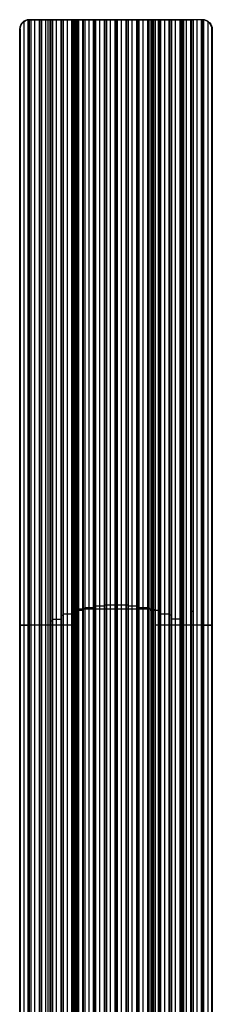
# Model space of a CAD drawing. Extents: x 12895 to 14339, y -6833 to -5581.
# Tile 79 of 79: x 13556 to 13679, y -6207 to -5581. Entities that reach past the tile are written whole.
import ezdxf

# ---------------------------------------------------------------- set-up
doc = ezdxf.new("R2010")
doc.units = 0
doc.layers.get('0').update_dxf_attribs({"linetype": 'CONTINUOUS'})

msp = doc.modelspace()

# ---------------------------------------------------------------- linework, layer by layer
for p, q in [((13559.25, -6351.49, 50.74), (13559.25, -5582.59, 50.74)), ((13561.78, -6351.49, 51.09), (13561.78, -5581.56, 51.09)), ((13591.93, -5581.5, 60.11), (13562.21, -5581.5, 53.25)), ((13562.21, -5581.5, 53.25), (13562.6, -5581.5, 51.54)), ((13562.56, -6351.49, 51.52), (13562.56, -5581.5, 51.52)), ((13562.6, -5581.5, 51.54), (13563.34, -5581.5, 51.94)), ((13563.34, -5581.5, 51.94), (13568.66, -5581.5, 52.68)), ((13563.34, -5581.5, 51.94), (13563.34, -6351.49, 51.94)), ((13566, -6351.49, 52.31), (13566, -5581.5, 52.31)), ((13568.66, -5581.5, 52.68), (13568.66, -6351.49, 52.68)), ((13568.66, -5581.5, 52.68), (13570.21, -5581.5, 53.53)), ((13569.43, -6332.62, 53.1), (13569.43, -5581.5, 53.1)), ((13570.21, -5581.5, 53.53), (13570.21, -6331.92, 53.53)), ((13570.21, -5581.5, 53.53), (13575.53, -5581.5, 54.27)), ((13572.87, -6332.1, 53.9), (13572.87, -5581.5, 53.9)), ((13574.15, -5581.5, 56), (13574.15, -6347.22, 56)), ((13575.53, -5581.5, 54.27), (13575.53, -6346.02, 54.27)), ((13575.53, -5581.5, 54.27), (13577.08, -5581.5, 55.11)), ((13576.3, -6345, 54.69), (13576.3, -5581.5, 54.69)), ((13577.08, -5581.5, 55.11), (13577.08, -6344.03, 55.11)), ((13577.08, -5581.5, 55.11), (13582.4, -5581.5, 55.85)), ((13579.74, -6341.26, 55.48), (13579.74, -5581.5, 55.48)), ((13582.4, -5581.5, 55.85), (13582.4, -6338.83, 55.85)), ((13582.4, -5581.5, 55.85), (13583.95, -5581.5, 56.7)), ((13583.18, -6338.12, 56.28), (13583.18, -5581.5, 56.28)), ((13583.95, -5581.5, 56.7), (13583.95, -6337.44, 56.7)), ((13583.95, -5581.5, 56.7), (13589.27, -5581.5, 57.44)), ((13586.61, -6335.46, 57.07), (13586.61, -5581.5, 57.07)), ((13589.27, -5581.5, 57.44), (13590.82, -5581.5, 58.29)), ((13589.27, -5581.5, 57.44), (13589.27, -6333.72, 57.44)), ((13590.05, -6333.21, 57.86), (13590.05, -5581.5, 57.86)), ((13590.82, -5581.5, 58.29), (13590.82, -6332.72, 58.29)), ((13590.82, -5581.5, 58.29), (13596.14, -5581.5, 59.03)), ((13591.59, -5581.5, 61.57), (13591.93, -5581.5, 60.11)), ((13591.59, -6331.91, 61.57), (13591.59, -5581.5, 61.57)), ((13591.59, -5581.5, 61.57), (13591.59, -6331.91, 61.57)), ((13591.76, -6331.91, 60.84), (13591.76, -5581.5, 60.84)), ((13591.93, -5581.5, 60.11), (13591.93, -6331.91, 60.11)), ((13592.34, -5581.5, 62.77), (13592.34, -6331.4, 62.77)), ((13593.48, -6331.3, 58.66), (13593.48, -5581.5, 58.66)), ((13593.88, -5581.5, 60.56), (13593.54, -5581.5, 62.02)), ((13593.54, -5581.5, 62.02), (13593.54, -6330.91, 62.02)), ((13593.54, -5581.5, 62.02), (13593.54, -6330.91, 62.02)), ((13593.71, -5581.5, 61.29), (13593.71, -6330.91, 61.29)), ((13593.88, -6330.91, 60.56), (13593.88, -5581.5, 60.56)), ((13640.65, -5581.5, 71.35), (13593.88, -5581.5, 60.56)), ((13596.14, -5581.5, 59.03), (13597.7, -5581.5, 59.87)), ((13596.14, -5581.5, 59.03), (13596.14, -6330.06, 59.03)), ((13596.92, -6329.71, 59.45), (13596.92, -5581.5, 59.45)), ((13597.7, -5581.5, 59.87), (13597.7, -6329.36, 59.87)), ((13597.7, -5581.5, 59.87), (13603.02, -5581.5, 60.61)), ((13600.36, -6328.39, 60.24), (13600.36, -5581.5, 60.24)), ((13603.02, -5581.5, 60.61), (13604.57, -5581.5, 61.46)), ((13603.02, -5581.5, 60.61), (13603.02, -6327.57, 60.61)), ((13603.79, -6327.33, 61.04), (13603.79, -5581.5, 61.04)), ((13604.57, -5581.5, 61.46), (13604.57, -6327.12, 61.46)), ((13604.57, -5581.5, 61.46), (13609.89, -5581.5, 62.2)), ((13607.23, -6326.53, 61.83), (13607.23, -5581.5, 61.83)), ((13609.89, -5581.5, 62.2), (13611.44, -5581.5, 63.05)), ((13609.89, -5581.5, 62.2), (13609.89, -6326.07, 62.2)), ((13610.66, -6325.95, 62.62), (13610.66, -5581.5, 62.62)), ((13611.44, -5581.5, 63.05), (13611.44, -6325.85, 63.05)), ((13611.44, -5581.5, 63.05), (13616.76, -5581.5, 63.79)), ((13621.69, -5581.5, 65.1), (13613.57, -5581.5, 65.1)), ((13614.1, -6325.61, 63.42), (13614.1, -5581.5, 63.42)), ((13616.76, -5581.5, 63.79), (13616.76, -6312.09, 63.79)), ((13616.76, -5581.5, 63.79), (13618.31, -5581.5, 64.63)), ((13617.26, -5581.5, 65.96), (13617.26, -6311.89, 65.96)), ((13617.45, -5581.5, 64.16), (13617.45, -5581.5, 66)), ((13617.54, -6311.89, 64.21), (13617.54, -5581.5, 64.21)), ((13618.31, -5581.5, 64.63), (13618.31, -6311.98, 64.63)), ((13618.31, -5581.5, 64.63), (13623.63, -5581.5, 65.37)), ((13620.97, -6325.59, 65), (13620.97, -5581.5, 65)), ((13623.63, -5581.5, 65.37), (13623.63, -6325.81, 65.37)), ((13623.63, -5581.5, 65.37), (13625.19, -5581.5, 66.22)), ((13624.41, -6325.91, 65.8), (13624.41, -5581.5, 65.8)), ((13625.19, -5581.5, 66.22), (13630.5, -5581.5, 66.96)), ((13625.19, -5581.5, 66.22), (13625.19, -6326.02, 66.22)), ((13627.84, -6326.46, 66.59), (13627.84, -5581.5, 66.59)), ((13630.5, -5581.5, 66.96), (13630.5, -6327.04, 66.96)), ((13630.5, -5581.5, 66.96), (13632.06, -5581.5, 67.81)), ((13631.28, -6327.25, 67.38), (13631.28, -5581.5, 67.38)), ((13632.06, -5581.5, 67.81), (13632.06, -6327.47, 67.81)), ((13632.06, -5581.5, 67.81), (13637.38, -5581.5, 68.55)), ((13634.72, -6328.28, 68.18), (13634.72, -5581.5, 68.18)), ((13637.38, -5581.5, 68.55), (13637.38, -6329.23, 68.55)), ((13637.38, -5581.5, 68.55), (13638.93, -5581.5, 69.39)), ((13638.15, -6329.57, 68.97), (13638.15, -5581.5, 68.97)), ((13638.93, -5581.5, 69.39), (13638.93, -6329.92, 69.39)), ((13638.93, -5581.5, 69.39), (13644.25, -5581.5, 70.13)), ((13640.31, -5581.5, 72.82), (13640.65, -5581.5, 71.35)), ((13640.31, -6330.87, 72.82), (13640.31, -5581.5, 72.82)), ((13640.48, -6330.87, 72.08), (13640.48, -5581.5, 72.08)), ((13640.65, -5581.5, 71.35), (13640.65, -6330.87, 71.35)), ((13641.06, -5581.5, 74.02), (13641.06, -6331.35, 74.02)), ((13641.59, -6331.14, 69.76), (13641.59, -5581.5, 69.76)), ((13642.59, -5581.5, 71.8), (13642.26, -5581.5, 73.27)), ((13642.26, -5581.5, 73.27), (13642.26, -6331.86, 73.27)), ((13642.43, -5581.5, 72.53), (13642.43, -6331.86, 72.53)), ((13642.59, -6331.86, 71.8), (13642.59, -5581.5, 71.8)), ((13672.31, -5581.5, 78.67), (13642.59, -5581.5, 71.8)), ((13644.25, -5581.5, 70.13), (13644.25, -6332.53, 70.13)), ((13644.25, -5581.5, 70.13), (13645.8, -5581.5, 70.98)), ((13645.02, -6333.01, 70.56), (13645.02, -5581.5, 70.56)), ((13645.8, -5581.5, 70.98), (13645.8, -6333.52, 70.98)), ((13645.8, -5581.5, 70.98), (13651.12, -5581.5, 71.72)), ((13648.46, -6335.23, 71.35), (13648.46, -5581.5, 71.35)), ((13651.12, -5581.5, 71.72), (13651.12, -6337.18, 71.72)), ((13651.12, -5581.5, 71.72), (13652.67, -5581.5, 72.57)), ((13651.9, -6337.85, 72.14), (13651.9, -5581.5, 72.14)), ((13652.67, -5581.5, 72.57), (13652.67, -6338.55, 72.57)), ((13652.67, -5581.5, 72.57), (13657.99, -5581.5, 73.31)), ((13655.33, -6340.94, 72.94), (13655.33, -5581.5, 72.94)), ((13657.99, -5581.5, 73.31), (13657.99, -6343.66, 73.31)), ((13657.99, -5581.5, 73.31), (13659.55, -5581.5, 74.15)), ((13658.77, -6344.61, 73.73), (13658.77, -5581.5, 73.73)), ((13659.55, -5581.5, 74.15), (13659.55, -6345.61, 74.15)), ((13659.55, -5581.5, 74.15), (13664.86, -5581.5, 74.89)), ((13660.38, -5581.5, 75.91), (13660.38, -6347.11, 75.91)), ((13662.21, -6332.38, 74.52), (13662.21, -5581.5, 74.52)), ((13664.86, -5581.5, 74.89), (13666.42, -5581.5, 75.74)), ((13664.86, -5581.5, 74.89), (13664.86, -6331.78, 74.89)), ((13665.64, -6332.27, 75.32), (13665.64, -5581.5, 75.32)), ((13666.42, -5581.5, 75.74), (13666.42, -6333.75, 75.74)), ((13671.74, -5581.5, 76.48), (13666.42, -5581.5, 75.74)), ((13669.08, -6351.49, 76.11), (13669.08, -5581.5, 76.11)), ((13671.74, -5581.5, 76.48), (13672.7, -5581.5, 77)), ((13671.74, -6351.49, 76.48), (13671.74, -5581.5, 76.48)), ((13672.7, -5581.5, 77), (13672.31, -5581.5, 78.67)), ((13672.51, -6351.49, 76.9), (13672.51, -5581.5, 76.9)), ((13673.29, -6351.49, 77.33), (13673.29, -5581.53, 77.33)), ((13675.95, -6351.49, 77.7), (13675.95, -5582.5, 77.7)), ((13556.36, -5587.5, 51.9), (13556.71, -5587.5, 50.39)), ((13556.36, -5587.5, 51.9), (13556.36, -6351.49, 51.9)), ((13556.54, -6351.49, 51.14), (13556.54, -5587.5, 51.14)), ((13556.71, -5587.5, 50.39), (13556.71, -6351.49, 50.39)), ((13678.16, -5587.5, 80.01), (13678.61, -5587.5, 78.07)), ((13678.16, -5587.5, 80.01), (13678.16, -6351.49, 80.01)), ((13678.61, -5587.5, 78.07), (13678.16, -5587.5, 80.01)), ((13678.38, -5587.5, 79.04), (13678.38, -6351.49, 79.04)), ((13678.61, -5587.5, 78.07), (13678.61, -6351.49, 78.07)), ((13640.31, -5908.52, 72.82), (13640.31, -6330.87, 72.82)), ((13618.31, -5946.79, 64.63), (13616.76, -5946.79, 63.79)), ((13590.82, -5957.61, 58.29), (13589.27, -5957.61, 57.44)), ((13596.14, -5957.11, 59.03), (13590.82, -5957.11, 58.29)), ((13591.93, -5956.7, 60.11), (13591.59, -5956.7, 61.57)), ((13593.88, -5956.2, 60.56), (13593.54, -5956.2, 62.02)), ((13640.65, -5956.2, 71.35), (13593.88, -5956.2, 60.56)), ((13597.7, -5955.78, 59.87), (13596.14, -5955.78, 59.03)), ((13603.02, -5955.43, 60.61), (13597.7, -5955.43, 59.87)), ((13604.57, -5954.53, 61.46), (13603.02, -5954.53, 60.61)), ((13609.89, -5954.31, 62.2), (13604.57, -5954.31, 61.46)), ((13611.44, -5953.78, 63.05), (13609.89, -5953.78, 62.2)), ((13616.76, -5953.67, 63.79), (13611.44, -5953.67, 63.05)), ((13623.63, -5953.65, 65.37), (13618.31, -5953.65, 64.63)), ((13625.19, -5953.76, 66.22), (13623.63, -5953.76, 65.37)), ((13630.5, -5954.27, 66.96), (13625.19, -5954.27, 66.22)), ((13632.06, -5954.48, 67.81), (13630.5, -5954.48, 66.96)), ((13637.38, -5955.36, 68.55), (13632.06, -5955.36, 67.81)), ((13638.93, -5955.71, 69.39), (13637.38, -5955.71, 68.55)), ((13644.25, -5957.01, 70.13), (13638.93, -5957.01, 69.39)), ((13640.65, -5956.18, 71.35), (13640.31, -5956.18, 72.82)), ((13642.59, -5956.68, 71.8), (13642.26, -5956.68, 73.27)), ((13645.8, -5957.51, 70.98), (13644.25, -5957.51, 70.13)), ((13666.42, -5957.62, 75.74), (13664.86, -5957.62, 74.89)), ((13577.08, -5963.76, 55.11), (13575.53, -5963.76, 54.27)), ((13582.4, -5962.76, 55.85), (13577.08, -5962.76, 55.11)), ((13583.95, -5960.16, 56.7), (13582.4, -5960.16, 55.85)), ((13589.27, -5959.47, 57.44), (13583.95, -5959.47, 56.7)), ((13651.12, -5959.34, 71.72), (13645.8, -5959.34, 70.98)), ((13652.67, -5960.02, 72.57), (13651.12, -5960.02, 71.72)), ((13657.99, -5962.58, 73.31), (13652.67, -5962.58, 72.57)), ((13659.55, -5963.55, 74.15), (13657.99, -5963.55, 73.31)), ((13591.93, -5966.49, 60.11), (13556.36, -5966.49, 51.9)), ((13556.71, -5969.49, 50.39), (13556.36, -5969.49, 51.9)), ((13561.78, -5966.52, 51.09), (13556.71, -5966.52, 50.39)), ((13563.34, -5966.49, 51.94), (13561.78, -5966.49, 51.09)), ((13568.66, -5966.49, 52.68), (13563.34, -5966.49, 51.94)), ((13570.21, -5966.49, 53.53), (13568.66, -5966.49, 52.68)), ((13575.53, -5966.49, 54.27), (13570.21, -5966.49, 53.53)), ((13678.16, -5966.49, 80.01), (13642.59, -5966.49, 71.8)), ((13664.86, -5966.49, 74.89), (13659.55, -5966.49, 74.15)), ((13671.74, -5966.49, 76.48), (13666.42, -5966.49, 75.74)), ((13673.29, -5966.49, 77.33), (13671.74, -5966.49, 76.48)), ((13678.61, -5966.51, 78.07), (13673.29, -5966.51, 77.33)), ((13678.61, -5969.49, 78.07), (13678.16, -5969.49, 80.01))]:
    msp.add_line(p, q)
at = {"extrusion": (-0.224951, -6.24209e-11, 0.97437)}
msp.add_arc((5587.5, 13226.59, -2998.95), 6, 180, 270, dxfattribs=at)
at = {"extrusion": (0.224951, 0, -0.97437)}
msp.add_arc((-5587.5, 13226.59, 2999.73), 6, 270, 0, dxfattribs=at)
at = {"extrusion": (0.137922, -8.27611e-13, -0.990443)}
msp.add_arc((-5587.5, 13440.11, 1819.86), 6.01, 270.08792, 351.51705, dxfattribs=at)
at = {"extrusion": (0.47827, 8.42208e-09, -0.878213)}
msp.add_arc((-5587.96, 11935.5, 6441.32), 6.46, 351.69658, 0.00124, dxfattribs=at)
at = {"extrusion": (0, -1, 0)}
for centre in [(13592.56, 61.79, 5581.5), (13641.28, 73.04, 5581.5), (13592.56, 61.79, 5956.7), (13641.28, 73.04, 5956.68)]:
    msp.add_arc(centre, 1, 13, 193, dxfattribs=at)
at = {"extrusion": (0.224951, -8.43733e-12, -0.97437)}
msp.add_arc((-5587.5, 13339.59, 2998.95), 6, 360, 90, dxfattribs=at)
at = {"extrusion": (-0.224951, 0, 0.97437)}
msp.add_arc((5587.5, 13339.59, -2999.81), 6, 90, 180, dxfattribs=at)
at = {"extrusion": (0.47827, 5.84391e-09, -0.878213)}
msp.add_arc((-5587.96, 12044.37, 6471.61), 6.46, 359.99953, 5.99956, dxfattribs=at)
at = {"extrusion": (0.137922, -3.70626e-11, -0.990443)}
msp.add_arc((-5587.51, 13552.64, 1809.26), 6.01, 6.09822, 89.90548, dxfattribs=at)

doc.saveas('drawing.dxf')
